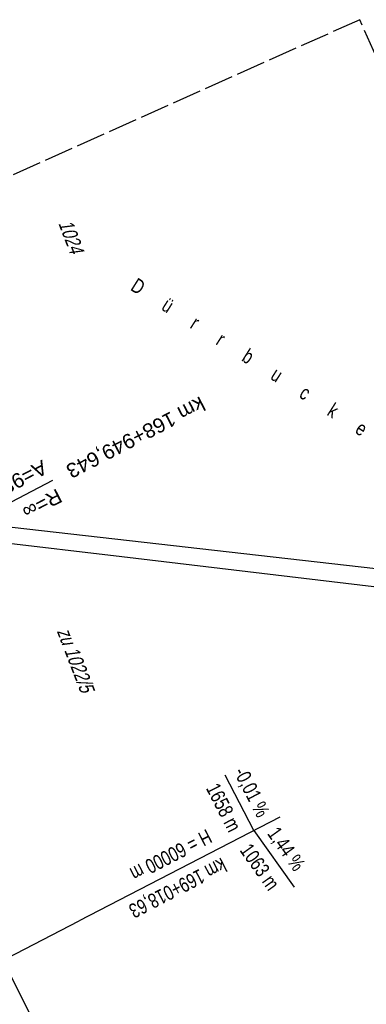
# Model space of a CAD drawing. Extents: x 509202 to 509841, y 456298 to 457260.
# Tile 54 of 56: x 509405 to 509465, y 457092 to 457260. Entities that reach past the tile are written whole.
import ezdxf
from ezdxf.enums import TextEntityAlignment as Align

# ---------------------------------------------------------------- set-up
doc = ezdxf.new("R2010")
doc.units = 0
doc.header["$LTSCALE"] = 10
doc.header["$MEASUREMENT"] = 0
doc.linetypes.add('LT00', pattern=[0])
doc.linetypes.add('LT14', pattern=[0.6, 0.5, -0.1])
for name, color, linetype in [('--EL_DFK_AB_L', 21, 'LT00'), ('-EL-93-1', 250, 'LT00'), ('-GRA-20O', 250, 'LT00'), ('DFK_AB_L', 21, 'LT00'), ('DFK_BES-NAME', 255, 'LT00'), ('DFK_FLUR_NR', 250, 'LT00'), ('DFK_KATASTER', 250, 'LT00'), ('DFK_TOPO-ANL', 252, 'LT00')]:
    doc.layers.add(name, color=color, linetype=linetype)
doc.layers.add('-BLATT_114-RAND', color=7, linetype='LT14', plot=False)
doc.styles.add('Arial', font='ARIAL.TTF')
doc.styles.add('Beschrift', font='ARIAL.TTF')
doc.styles.get("Standard").update_dxf_attribs({"font": 'ARIAL.TTF'})

msp = doc.modelspace()

# ---------------------------------------------------------------- linework, layer by layer
at = {"layer": '--EL_DFK_AB_L'}
msp.add_line((509363.21, 457177.11), (509491.89, 456921.43), dxfattribs=at)
at = {"layer": '-BLATT_114-RAND'}
msp.add_lwpolyline([(509201.6, 457142.83), (509579.07, 456298.35), (509841.09, 456415.47), (509463.62, 457259.94), (509201.6, 457142.83)], dxfattribs=at)
at = {"layer": '-EL-93-1'}
msp.add_line((509356.02, 457152.65), (509411.08, 457181.15), dxfattribs=at)
at = {"layer": '-GRA-20O'}
for p, q in [((509445.47, 457121.21), (509440.58, 457130.68)), ((509449.91, 457123.51), (509415.57, 457105.77)), ((509445.47, 457121.21), (509452.37, 457111.54)), ((509388.16, 457091.6), (509415.57, 457105.77))]:
    msp.add_line(p, q, dxfattribs=at)
at = {"layer": 'DFK_AB_L'}
msp.add_line((509363.21, 457177.11), (509491.89, 456921.43), dxfattribs=at)
at = {"layer": 'DFK_KATASTER'}
msp.add_line((509363.62, 457177.69), (509466.39, 457166.07), dxfattribs=at)
at = {"layer": 'DFK_TOPO-ANL'}
for p, q in [((509364.29, 457174.98), (509422.89, 457168.11)), ((509422.89, 457168.11), (509468.42, 457162.7))]:
    msp.add_line(p, q, dxfattribs=at)

# ---------------------------------------------------------------- texts
at = {"layer": '-EL-93-1', "style": 'Arial'}
msp.add_text('km 168+949,643   ', height=2.5, rotation=207.3623, dxfattribs=at).set_placement((509411.08, 457181.14), align=Align.MIDDLE_RIGHT)
msp.add_text('A=988,977', height=2.5, rotation=207.3623, dxfattribs=at).set_placement((509410.39, 457182.47), align=Align.TOP_LEFT)
msp.add_text('R=∞', height=2.5, rotation=207.3623, dxfattribs=at).set_placement((509411.77, 457179.81))
at = {"layer": '-GRA-20O', "style": 'Beschrift', "width": 0.75}
msp.add_text('-0,01 %', height=2.5, rotation=297.2809, dxfattribs=at).set_placement((509446.11, 457123.24), align=Align.RIGHT)
msp.add_text('1658 m', height=2.5, rotation=297.2809, dxfattribs=at).set_placement((509443.45, 457121.86), align=Align.TOP_RIGHT)
for s, rotation, p in [('H = 60000 m', 207.3297, (509438.56, 457119.33)), ('1063 m', 305.5101, (509445, 457119.29))]:
    msp.add_text(s, height=2.5, rotation=rotation, dxfattribs=at).set_placement(p, align=Align.TOP_LEFT)
for s, rotation, p in [('1,44 %', 305.5101, (509447.69, 457120.68)), ('km 169+018,63', 207.3297, (509439.94, 457116.67))]:
    msp.add_text(s, height=2.5, rotation=rotation, dxfattribs=at).set_placement(p)
at = {"layer": 'DFK_BES-NAME', "width": 0.75}
msp.add_text('D      ü      r      r      b      u      c      k      e      l', height=2.5, rotation=327.5698, dxfattribs=at).set_placement((509424.2, 457213.78))
at = {"layer": 'DFK_FLUR_NR', "oblique": 13.754, "width": 0.75}
for s, p in [('1024', (509411.97, 457225.12)), ('zu 1022/5', (509411.72, 457155.35))]:
    msp.add_text(s, height=2.5, rotation=291.1131, dxfattribs=at).set_placement(p)

doc.saveas('drawing.dxf')
